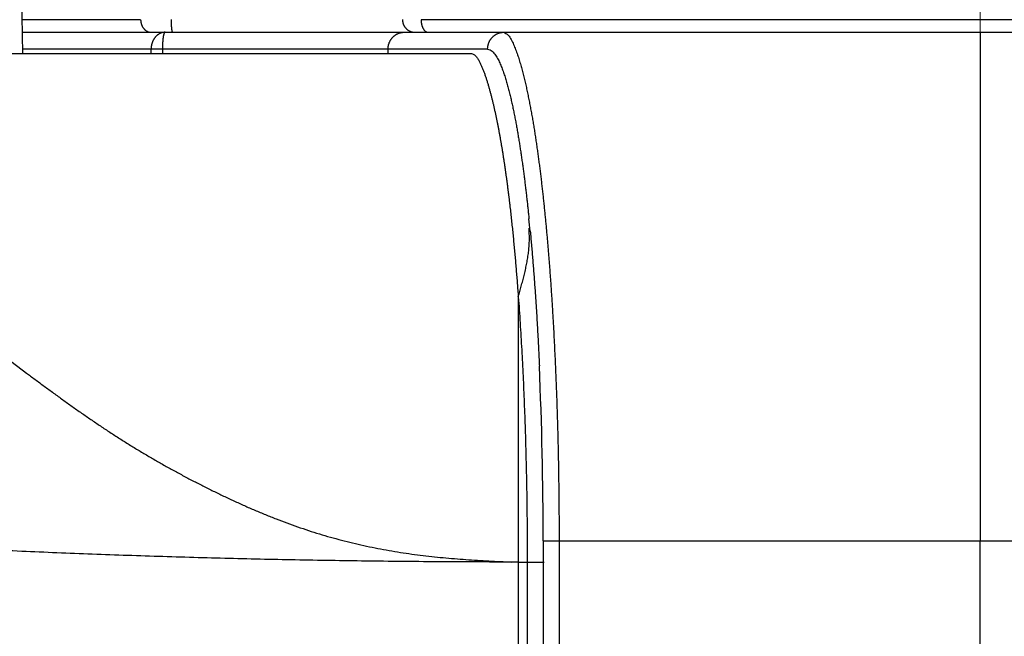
# Model space of a CAD drawing. Header units: millimetres. Extents: x 0 to 1300, y 0 to 891.
# Tile 102 of 148: x 405 to 416, y 487 to 494. Entities that reach past the tile are written whole.
import ezdxf

# ---------------------------------------------------------------- set-up
doc = ezdxf.new("R2010")
doc.units = ezdxf.units.MM
doc.header["$LTSCALE"] = 0.545669
doc.linetypes.add('CENTER', pattern=[50.8, 31.75, -6.35, 6.35, -6.35])
doc.layers.add('NoLayerName_001', color=7, linetype='Continuous')
doc.layers.add('NoLayerName_008', color=7, linetype='Continuous')
doc.styles.get("Standard").update_dxf_attribs({"font": 'txt', "bigfont": 'extfont2'})
doc.dimstyles.get("Standard").update_dxf_attribs({"dimtxt": 2.5, "dimasz": 2.5, "dimexe": 1, "dimexo": 1, "dimtad": 1, "dimdec": 3, "dimzin": 0, "dimdsep": 46, "dimtxsty": 'Standard', "dimcen": 2.5, "dimadec": 3, "dimazin": 0, "dimtfac": 0.75, "dimtdec": 3, "dimtmove": 0, "dimatfit": 3, "dimfxl": 1, "dimarcsym": 0})

# ---------------------------------------------------------------- blocks, each defined once
blk = doc.blocks.new('_OPEN30')
at = {"color": 0, "linetype": 'ByBlock', "lineweight": -2}
for p, q in [((-1, 0.267949), (0, 0)), ((0, 0), (-1, -0.267949)), ((0, 0), (-1, 0))]:
    blk.add_line(p, q, dxfattribs=at)
blk = doc.blocks.new('*D33')
at = {"layer": 'Defpoints', "color": 0}
for p in [(378.5, 537.5), (600, 535), (378.5, 404.675)]:
    blk.add_point(p, dxfattribs=at)
at = {"layer": 'NoLayerName_001', "color": 0, "linetype": 'Continuous', "lineweight": 13}
for p, q in [((378.5, 534.5), (378.5, 401.675)), ((600, 532), (600, 401.675)), ((595.5, 404.675), (383, 404.675))]:
    blk.add_line(p, q, dxfattribs=at)
at = {"layer": 'NoLayerName_001', "color": 0, "lineweight": 13, "xscale": 4.5, "yscale": 4.5, "zscale": 4.5, "rotation": 180}
blk.add_blockref('_OPEN30', (378.5, 404.675), dxfattribs=at)
at = {"layer": 'NoLayerName_001', "color": 0, "lineweight": 13, "xscale": 4.5, "yscale": 4.5, "zscale": 4.5}
blk.add_blockref('_OPEN30', (600, 404.675), dxfattribs=at)
at = {"layer": 'NoLayerName_001', "color": 0, "lineweight": 13, "insert": (489.25, 413.896), "char_height": 10.5, "attachment_point": 5}
blk.add_mtext('\\W0.8000;２２２', dxfattribs=at)

msp = doc.modelspace()

# ---------------------------------------------------------------- linework, layer by layer
at = {"layer": 'NoLayerName_001', "color": 4, "linetype": 'CENTER', "lineweight": 13}
msp.add_line((416.00000213, 461.44883279), (416.00000213, 527.18028281), dxfattribs=at)
at = {"layer": 'NoLayerName_001', "color": 60, "linetype": 'Continuous', "lineweight": 25}
for p, q in [((404.66765602, 495.3087262), (404.70022188, 493.60000002)), ((406.09452096, 493.99869102), (404.69262288, 493.99869093)), ((422.59711619, 493.99869102), (409.40301308, 493.99869102)), ((404.69545666, 493.85), (428.00006463, 493.85)), ((402.19763237, 493.6), (409.99939625, 493.6)), ((410.18825025, 493.65), (404.69926829, 493.65)), ((406.2176863, 493.6), (406.21765502, 493.65)), ((406.35537783, 493.6), (406.35534287, 493.65016348)), ((409.01311176, 493.6), (409.01311176, 493.65)), ((410.55006585, 490.73256714), (410.55006463, 487.6)), ((410.84339667, 487.85), (410.84339666, 482.60193995)), ((410.84339667, 487.85), (422.88249366, 487.85)), ((411.0313352, 487.85), (411.03133511, 482.60193995)), ((416.00006463, 472.97374427), (416.00006463, 487.85)), ((410.55006463, 487.6), (410.85566409, 487.6)), ((410.65566409, 487.6), (410.65566404, 482.60149795))]:
    msp.add_line(p, q, dxfattribs=at)
for centre, radius, start, end in [((409.33257323, 493.99834636), 0.14834642, 258.685712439, 269.95010597), ((387.79568003, 489.32461115), 22.99825579, 5.435103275, 5.805431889), ((365.3886191, 487.89202453), 45.454797, 359.947028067, 2.55085666)]:
    msp.add_arc(centre, radius, start, end, dxfattribs=at)
for points, knots in [([(406.09452096, 493.99869102), (406.09458537, 493.99631603), (406.0946453, 493.99155949), (406.09514987, 493.98443569), (406.09590335, 493.97732661), (406.09695127, 493.97024705), (406.09828239, 493.96321061), (406.09990073, 493.95623122), (406.10180621, 493.94932273), (406.10399984, 493.94249911), (406.10648205, 493.93577498), (406.10925288, 493.92916572), (406.11231215, 493.92268749), (406.11565961, 493.91635667), (406.11929505, 493.91018961), (406.12321823, 493.90420273), (406.12742893, 493.89841241), (406.1319264, 493.89283585), (406.13670715, 493.88749261), (406.14176451, 493.8824048), (406.14709018, 493.87759718), (406.15267549, 493.87309486), (406.1585118, 493.868923), (406.1645905, 493.86510692), (406.17090223, 493.86167192), (406.17743277, 493.85864715), (406.18415255, 493.85604577), (406.19102696, 493.85388335), (406.19802003, 493.85216947), (406.2050964, 493.85094119), (406.21221827, 493.85013304), (406.21698617, 493.85008499), (406.21936239, 493.85)], [0, 0, 0, 0, 0.00712760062, 0.01426687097, 0.02141528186, 0.0285704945, 0.03573043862, 0.04289339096, 0.05005805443, 0.057223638, 0.06438963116, 0.07155441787, 0.07871650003, 0.08587524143, 0.09303098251, 0.10018515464, 0.10734039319, 0.11450064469, 0.12166851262, 0.12884009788, 0.13601173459, 0.14318171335, 0.15035057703, 0.15752141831, 0.16470017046, 0.17189368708, 0.17909748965, 0.18630220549, 0.19349891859, 0.2006797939, 0.20783870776, 0.21497190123, 0.21497190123, 0.21497190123, 0.21497190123]), ([(406.4537585, 493.99921461), (406.45376101, 493.99794835), (406.45376344, 493.99541593), (406.45378259, 493.99161749), (406.45381127, 493.98781934), (406.45385131, 493.98402144), (406.45390247, 493.98022373), (406.45396505, 493.97642616), (406.45403921, 493.97262867), (406.45412514, 493.96883121), (406.45422305, 493.96503371), (406.4543331, 493.96123612), (406.45445551, 493.95743839), (406.45459044, 493.95364046), (406.45473811, 493.94984227), (406.45489868, 493.94604378), (406.45507236, 493.94224494), (406.45525931, 493.93844587), (406.4554604, 493.93464689), (406.45567652, 493.93084847), (406.45590856, 493.92705112), (406.45615741, 493.92325536), (406.45642395, 493.9194617), (406.45670907, 493.91567063), (406.45701366, 493.91188268), (406.45733861, 493.90809835), (406.45768481, 493.90431815), (406.45805311, 493.90054258), (406.45844451, 493.89677218), (406.45885962, 493.89300695), (406.45930077, 493.88924547), (406.45977849, 493.88548553), (406.46030258, 493.88172357), (406.46088312, 493.877956), (406.46152919, 493.87418344), (406.46224778, 493.8704199), (406.46302832, 493.86668896), (406.46389625, 493.8630331), (406.46475711, 493.85940492), (406.46562447, 493.8570903), (406.46602266, 493.85591645)], [0, 0, 0, 0, 0.00379878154, 0.00759723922, 0.01139546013, 0.01519353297, 0.01899154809, 0.02278959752, 0.02658777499, 0.03038617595, 0.03418489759, 0.03798403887, 0.04178370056, 0.04558398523, 0.04938499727, 0.05318684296, 0.05698963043, 0.06079339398, 0.0645978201, 0.06840250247, 0.07220704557, 0.07601106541, 0.07981419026, 0.08361606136, 0.08741633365, 0.09121467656, 0.09501077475, 0.09880432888, 0.10259505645, 0.10638269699, 0.11016838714, 0.11395670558, 0.11775298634, 0.1215628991, 0.12539240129, 0.12923465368, 0.1330572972, 0.13682522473, 0.14051058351, 0.14422922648, 0.14422922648, 0.14422922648, 0.14422922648]), ([(409.18342091, 493.99921461), (409.18348459, 493.99694782), (409.18353653, 493.99240693), (409.18406853, 493.98560888), (409.18486894, 493.97882958), (409.18598461, 493.97208631), (409.1873999, 493.96539508), (409.18911601, 493.95877224), (409.19112947, 493.952234), (409.19343885, 493.94579644), (409.19603955, 493.93947395), (409.19892395, 493.9332786), (409.2020853, 493.92722221), (409.20551667, 493.92131652), (409.2092112, 493.9155733), (409.21316201, 493.91000431), (409.21736222, 493.90462132), (409.22180482, 493.89943633), (409.22647994, 493.89445914), (409.23137765, 493.8896995), (409.23648803, 493.88516719), (409.24180115, 493.88087199), (409.24730711, 493.87682373), (409.25299591, 493.87303208), (409.25885746, 493.86950771), (409.26487846, 493.8662585), (409.27104281, 493.86328881), (409.27733472, 493.86060526), (409.28373731, 493.85820981), (409.29023732, 493.85612108), (409.29680813, 493.85429582), (409.30125608, 493.85337843), (409.30346905, 493.85288294)], [0, 0, 0, 0, 0.00680302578, 0.01361867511, 0.0204444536, 0.02727769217, 0.03411566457, 0.04095570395, 0.0477953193, 0.05463236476, 0.06146626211, 0.06829764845, 0.07512702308, 0.0819547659, 0.08878121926, 0.09560676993, 0.10243193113, 0.10925735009, 0.11608345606, 0.12291049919, 0.12973869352, 0.1365683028, 0.14339972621, 0.15023358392, 0.15707074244, 0.16391082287, 0.17075164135, 0.17759060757, 0.18442492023, 0.19125169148, 0.19806807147, 0.20487137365, 0.20487137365, 0.20487137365, 0.20487137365]), ([(409.40301308, 493.99869102), (409.40303853, 493.99693241), (409.40306451, 493.99341398), (409.40325317, 493.98813831), (409.40353295, 493.98286505), (409.40392115, 493.97759666), (409.40441474, 493.97233537), (409.40501613, 493.9670835), (409.40572627, 493.96184331), (409.40654651, 493.9566171), (409.40747809, 493.95140715), (409.40852229, 493.94621575), (409.4096802, 493.94104543), (409.41095323, 493.93589977), (409.41234756, 493.93078467), (409.41386876, 493.92570691), (409.41552248, 493.92067339), (409.41731436, 493.91569104), (409.41925003, 493.91076677), (409.42133514, 493.90590752), (409.42357532, 493.9011202), (409.42597634, 493.89641182), (409.42854276, 493.89179021), (409.4312799, 493.88726689), (409.434196, 493.88285884), (409.43729783, 493.87858461), (409.44059155, 493.87446236), (409.44408731, 493.87051144), (409.44781816, 493.86677032), (409.45181421, 493.86327635), (409.45609932, 493.86007675), (409.46066428, 493.85721824), (409.4654703, 493.85474749), (409.47047013, 493.8527148), (409.47561667, 493.8512068), (409.48085761, 493.85017715), (409.48439956, 493.85011002), (409.48615696, 493.85)], [0, 0, 0, 0, 0.00527636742, 0.0105549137, 0.0158354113, 0.02111771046, 0.02640174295, 0.03168752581, 0.03697516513, 0.04226485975, 0.047556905, 0.05285169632, 0.05814973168, 0.06345080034, 0.06875271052, 0.07405337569, 0.07935125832, 0.08464541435, 0.08993553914, 0.09522201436, 0.10050595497, 0.10578925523, 0.11107455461, 0.11636163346, 0.12164631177, 0.12692587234, 0.132199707, 0.13746989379, 0.14274433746, 0.14803937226, 0.15338017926, 0.15877084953, 0.16417853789, 0.16957335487, 0.17493432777, 0.18025261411, 0.18553512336, 0.18553512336, 0.18553512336, 0.18553512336]), ([(406.34106486, 493.84325077), (406.33850673, 493.84235232), (406.3333467, 493.84065672), (406.32582833, 493.83748987), (406.31845657, 493.83397081), (406.31127519, 493.8300501), (406.30429833, 493.82576516), (406.29754812, 493.82113009), (406.29104383, 493.8161645), (406.28480242, 493.81088429), (406.27882997, 493.80531164), (406.27312948, 493.79946592), (406.26770345, 493.79336617), (406.26255437, 493.78703141), (406.25768475, 493.78048062), (406.25309699, 493.77373264), (406.24879265, 493.76680474), (406.24477202, 493.75971196), (406.24103383, 493.75246749), (406.23757639, 493.74508376), (406.23439802, 493.73757321), (406.23149702, 493.72994826), (406.22887172, 493.72222134), (406.22652043, 493.71440482), (406.22444137, 493.70651083), (406.22263575, 493.6985504), (406.22110452, 493.69053448), (406.21984969, 493.68247393), (406.2188692, 493.67437968), (406.21817615, 493.66626248), (406.21772725, 493.65813371), (406.21770188, 493.65270965), (406.21765502, 493.65)], [0, 0, 0, 0, 0.00813393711, 0.0162857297, 0.02445320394, 0.03263260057, 0.04081886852, 0.04900594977, 0.05718705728, 0.06535778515, 0.07352188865, 0.08168324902, 0.08984410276, 0.09800517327, 0.10616580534, 0.11432409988, 0.12247758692, 0.13062757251, 0.13877692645, 0.14692767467, 0.15508103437, 0.16323747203, 0.17139676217, 0.17955804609, 0.18772001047, 0.19588145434, 0.20404114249, 0.21219773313, 0.22034982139, 0.22849598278, 0.23663481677, 0.24476499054, 0.24476499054, 0.24476499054, 0.24476499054]), ([(406.38345857, 493.85), (406.38250407, 493.84998942), (406.3805936, 493.84998364), (406.37772787, 493.84988256), (406.37486166, 493.84972718), (406.37199677, 493.84950821), (406.3691349, 493.84922909), (406.36627781, 493.84888984), (406.3634272, 493.84849139), (406.36058481, 493.84803444), (406.35775238, 493.84751973), (406.35493162, 493.84694804), (406.3521243, 493.84631996), (406.34933197, 493.84563684), (406.34655708, 493.84489712), (406.34379867, 493.84411012), (406.34197702, 493.84353266), (406.34106486, 493.84325077)], [0, 0, 0, 0, 0.002863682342, 0.005730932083, 0.008601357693, 0.011474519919, 0.014349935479, 0.017227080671, 0.020105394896, 0.022984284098, 0.025863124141, 0.028741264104, 0.031618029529, 0.034492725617, 0.037364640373, 0.040233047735, 0.043097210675, 0.043097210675, 0.043097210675, 0.043097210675]), ([(406.35534287, 493.65016348), (406.35534715, 493.65211723), (406.35534978, 493.65602528), (406.35538936, 493.6618879), (406.35545053, 493.66775149), (406.3555373, 493.67361548), (406.35564886, 493.67947932), (406.35578569, 493.68534244), (406.35594793, 493.69120429), (406.3561358, 493.6970643), (406.3563495, 493.70292192), (406.35658924, 493.70877658), (406.35685523, 493.71462773), (406.35714767, 493.72047479), (406.3574668, 493.72631731), (406.35781276, 493.73215533), (406.35818858, 493.73798935), (406.35859747, 493.74382043), (406.35904258, 493.74964971), (406.35952709, 493.75547836), (406.36005417, 493.76130754), (406.360627, 493.76713842), (406.36124875, 493.77297215), (406.3619226, 493.77880989), (406.36265166, 493.78465281), (406.36343933, 493.79050157), (406.36428709, 493.79635348), (406.36520888, 493.80219925), (406.36622065, 493.8080246), (406.36733695, 493.81381448), (406.36857475, 493.81955219), (406.36994274, 493.82522711), (406.37148013, 493.8308065), (406.37312093, 493.83636337), (406.37527463, 493.8417559), (406.37796073, 493.84734677), (406.38181849, 493.84895625), (406.38345857, 493.85)], [0, 0, 0, 0, 0.00586124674, 0.01172412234, 0.0175881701, 0.02345293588, 0.02931796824, 0.03518281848, 0.04104704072, 0.04691019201, 0.05277183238, 0.05863152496, 0.06448883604, 0.07034333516, 0.07619459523, 0.08204245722, 0.08788803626, 0.09373286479, 0.09957852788, 0.10542666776, 0.1112789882, 0.11713725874, 0.12300331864, 0.12887908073, 0.13476653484, 0.14066775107, 0.14658346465, 0.15250518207, 0.15842114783, 0.16432041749, 0.17019305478, 0.17603033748, 0.18182498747, 0.18757206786, 0.19334104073, 0.19944976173, 0.20528187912, 0.20528187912, 0.20528187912, 0.20528187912]), ([(406.46602266, 493.85591645), (406.46663458, 493.85471329), (406.46736064, 493.85201641), (406.46984043, 493.85076899), (406.47083143, 493.85)], [0, 0, 0, 0, 0.0040495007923, 0.0078125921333, 0.0078125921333, 0.0078125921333, 0.0078125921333]), ([(409.01311176, 493.65), (409.01319378, 493.65336649), (409.01323864, 493.66011095), (409.01402354, 493.67020929), (409.0152321, 493.68027873), (409.01693811, 493.69029143), (409.01911651, 493.70022115), (409.02176885, 493.7100412), (409.02488948, 493.71972505), (409.02847505, 493.72924603), (409.03252026, 493.73857796), (409.03701638, 493.74769639), (409.04195529, 493.75657686), (409.04732875, 493.76519495), (409.05312857, 493.77352622), (409.05934661, 493.78154613), (409.06597442, 493.78923035), (409.07300357, 493.79655236), (409.08041648, 493.80349093), (409.08819196, 493.81002661), (409.09630907, 493.81613876), (409.1047467, 493.82180689), (409.11348382, 493.82701037), (409.12249925, 493.83172881), (409.13177115, 493.83594027), (409.14127173, 493.83962557), (409.15096539, 493.84277632), (409.16081556, 493.845379), (409.17078503, 493.84742916), (409.18083732, 493.84888972), (409.19093356, 493.84984431), (409.19768336, 493.84989993), (409.20105028, 493.85)], [0, 0, 0, 0, 0.01010245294, 0.02022564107, 0.03036610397, 0.04052004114, 0.05068352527, 0.06085271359, 0.07102405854, 0.08119452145, 0.09136190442, 0.10152477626, 0.11168217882, 0.12183379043, 0.13198012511, 0.14212273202, 0.15226439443, 0.16240898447, 0.17255792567, 0.18271065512, 0.19286676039, 0.20302626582, 0.21318988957, 0.22335929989, 0.23353733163, 0.24372438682, 0.25391427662, 0.26409981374, 0.27427393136, 0.28443011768, 0.29456285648, 0.30466807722, 0.30466807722, 0.30466807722, 0.30466807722]), ([(410.18825025, 493.65), (410.18833228, 493.65336649), (410.18837714, 493.66011095), (410.18916203, 493.67020929), (410.1903706, 493.68027873), (410.1920766, 493.69029143), (410.194255, 493.70022115), (410.19690734, 493.7100412), (410.20002798, 493.71972505), (410.20361354, 493.72924603), (410.20765875, 493.73857796), (410.21215487, 493.74769639), (410.21709378, 493.75657686), (410.22246724, 493.76519495), (410.22826706, 493.77352622), (410.23448511, 493.78154613), (410.24111292, 493.78923035), (410.24814206, 493.79655235), (410.25555498, 493.80349092), (410.26333045, 493.81002661), (410.27144756, 493.81613876), (410.27988519, 493.82180689), (410.28862231, 493.82701037), (410.29763775, 493.83172881), (410.30690964, 493.83594027), (410.31641022, 493.83962557), (410.32610388, 493.84277632), (410.33595405, 493.845379), (410.34592352, 493.84742916), (410.35597582, 493.84888972), (410.36607205, 493.84984431), (410.37282186, 493.84989993), (410.37618878, 493.85)], [0, 0, 0, 0, 0.0101024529, 0.020225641, 0.03036610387, 0.04052004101, 0.0506835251, 0.06085271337, 0.07102405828, 0.08119452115, 0.09136190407, 0.10152477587, 0.11168217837, 0.12183378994, 0.13198012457, 0.14212273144, 0.15226439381, 0.1624089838, 0.17255792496, 0.18271065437, 0.1928667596, 0.203026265, 0.21318988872, 0.22335929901, 0.23353733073, 0.2437243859, 0.25391427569, 0.26409981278, 0.27427393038, 0.28443011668, 0.29456285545, 0.30466807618, 0.30466807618, 0.30466807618, 0.30466807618]), ([(410.37618878, 493.84999968), (410.39441767, 493.8388686), (410.43629641, 493.82255453), (410.4663124, 493.76259793), (410.49523934, 493.70628687), (410.51902052, 493.64638915), (410.54078799, 493.5861343), (410.56055393, 493.52508409), (410.57884287, 493.46361074), (410.5960021, 493.40180616), (410.61212593, 493.33972349), (410.6273276, 493.27740309), (410.64171668, 493.21488576), (410.65540186, 493.15221095), (410.66850032, 493.08941572), (410.68105703, 493.02651624), (410.69310372, 492.96352174), (410.70467607, 492.90044082), (410.71580877, 492.83728186), (410.72653692, 492.77405327), (410.73689503, 492.71076292), (410.7469008, 492.64741555), (410.75657247, 492.58401575), (410.76592815, 492.52056802), (410.77498597, 492.45707686), (410.78376408, 492.39354671), (410.79228068, 492.32998157), (410.80054539, 492.26638381), (410.80856791, 492.20275543), (410.81635792, 492.13909834), (410.82392516, 492.07541448), (410.83127924, 492.01170573), (410.83843017, 491.94797396), (410.84538461, 491.88422052), (410.85214844, 491.82044657), (410.85872789, 491.7566533), (410.86512856, 491.69284182), (410.87135822, 491.62901344), (410.87741662, 491.5651687), (410.88333316, 491.50131071), (410.88712477, 491.45872491), (410.88903967, 491.43743375)], [0, 0, 0, 0, 0.0640760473, 0.1279307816, 0.1921814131, 0.2562769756, 0.3204243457, 0.3845618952, 0.4487008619, 0.5128365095, 0.5769750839, 0.6411208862, 0.7052730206, 0.7694260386, 0.8335720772, 0.8977109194, 0.9618455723, 1.0259781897, 1.0901101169, 1.1542419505, 1.2183738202, 1.2825061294, 1.346639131, 1.4107727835, 1.4749067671, 1.5390405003, 1.6031733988, 1.667305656, 1.7314375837, 1.7955693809, 1.8597011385, 1.923832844, 1.9879644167, 2.0520959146, 2.1162274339, 2.180359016, 2.2444906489, 2.3086222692, 2.3727537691, 2.4368851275, 2.5010164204, 2.5010164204, 2.5010164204, 2.5010164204]), ([(409.99939666, 493.59999862), (410.01125875, 493.59470052), (410.03853452, 493.58766874), (410.06213076, 493.55316576), (410.0833944, 493.51980761), (410.10132548, 493.48458359), (410.11778121, 493.4487191), (410.13282275, 493.41218455), (410.14687769, 493.37532044), (410.16011847, 493.33813482), (410.17268019, 493.30070796), (410.18462569, 493.26308475), (410.19602225, 493.22529544), (410.20693765, 493.18736562), (410.2174447, 493.14932116), (410.22757613, 493.11117511), (410.23735567, 493.07293717), (410.24680938, 493.03461729), (410.25596342, 492.99622512), (410.26484158, 492.95776887), (410.27345869, 492.91925379), (410.28183108, 492.88068489), (410.28997444, 492.84206699), (410.29790567, 492.803405), (410.30563698, 492.7647025), (410.31317472, 492.72596161), (410.32052646, 492.68718453), (410.32769948, 492.64837339), (410.3347011, 492.60953033), (410.34153866, 492.5706575), (410.34821947, 492.53175703), (410.35475088, 492.49283108), (410.36114013, 492.45388177), (410.36739488, 492.4149112), (410.37352113, 492.37592092), (410.37952171, 492.33691177), (410.38539966, 492.29788445), (410.39115938, 492.25883984), (410.3967996, 492.21977804), (410.40234047, 492.18070211), (410.4059282, 492.15463671), (410.40773534, 492.14160588)], [0, 0, 0, 0, 0.0389744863, 0.0805785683, 0.1195860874, 0.1590364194, 0.1986338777, 0.2380619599, 0.2775085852, 0.3169910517, 0.3564690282, 0.3959396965, 0.4354082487, 0.4748766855, 0.5143445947, 0.553812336, 0.5932805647, 0.6327491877, 0.6722174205, 0.7116846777, 0.7511515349, 0.7906184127, 0.8300854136, 0.8695523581, 0.9090192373, 0.9484863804, 0.9879540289, 1.0274223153, 1.0668912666, 1.1063608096, 1.1458307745, 1.1853008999, 1.2247708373, 1.2642401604, 1.3037086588, 1.3431765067, 1.3826438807, 1.4221109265, 1.4615777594, 1.5010444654, 1.5405111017, 1.5405111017, 1.5405111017, 1.5405111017]), ([(410.18825025, 493.65), (410.19797701, 493.64771169), (410.21848265, 493.64581201), (410.24300439, 493.62686863), (410.26379419, 493.60539937), (410.28169747, 493.58116231), (410.29762575, 493.55572816), (410.31212544, 493.5294262), (410.32538901, 493.50248097), (410.33766722, 493.47506914), (410.34922112, 493.4473537), (410.36013396, 493.41939383), (410.37047458, 493.39122626), (410.38031997, 493.36288453), (410.38974467, 493.33439986), (410.39878257, 493.30578871), (410.40746887, 493.27706762), (410.41583818, 493.24825251), (410.42392704, 493.21935848), (410.43175554, 493.19039414), (410.43934196, 493.16136623), (410.44670493, 493.13228115), (410.45386426, 493.1031454), (410.46083412, 493.07396367), (410.46762184, 493.04473869), (410.4742362, 493.01547333), (410.48068558, 492.98617039), (410.48697851, 492.95683267), (410.49312342, 492.92746298), (410.49912883, 492.89806413), (410.50500316, 492.86863891), (410.51075508, 492.83919008), (410.51639244, 492.80971991), (410.52191832, 492.78022946), (410.52733633, 492.75071961), (410.53265002, 492.72119123), (410.53786267, 492.69164515), (410.54297874, 492.66208237), (410.5479982, 492.63250317), (410.55293787, 492.60291057), (410.55614703, 492.58316839), (410.5577621, 492.57329904)], [0, 0, 0, 0, 0.0299769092, 0.0599920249, 0.0900089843, 0.1200213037, 0.1500331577, 0.1800413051, 0.2100688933, 0.240109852, 0.2701344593, 0.3001427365, 0.330144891, 0.3601461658, 0.3901481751, 0.4201520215, 0.4501577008, 0.4801638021, 0.5101682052, 0.5401711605, 0.570173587, 0.6001759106, 0.6301781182, 0.660180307, 0.6901829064, 0.7201862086, 0.7501903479, 0.7801953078, 0.8102009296, 0.8402069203, 0.8702128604, 0.9002182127, 0.9302225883, 0.9602261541, 0.9902291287, 1.0202316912, 1.0502339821, 1.0802361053, 1.1102381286, 1.1402400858, 1.1702419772, 1.1702419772, 1.1702419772, 1.1702419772]), ([(410.5577621, 492.57329904), (410.55934942, 492.56342521), (410.56254377, 492.54368075), (410.56721694, 492.51404513), (410.57182204, 492.48439891), (410.57634828, 492.45474049), (410.58080125, 492.42507089), (410.58518213, 492.39539044), (410.5894933, 492.36569965), (410.59373681, 492.33599898), (410.5979148, 492.30628892), (410.60202937, 492.27656993), (410.60608273, 492.24684248), (410.6100765, 492.21710693), (410.6140116, 492.18736351), (410.61788907, 492.15761245), (410.62170994, 492.12785399), (410.62547525, 492.09808835), (410.62918602, 492.06831576), (410.63406237, 492.02860999), (410.64002661, 491.97896159), (410.64698208, 491.91935955), (410.65374386, 491.85973528), (410.66032136, 491.80009074), (410.66671849, 491.74042734), (410.6719195, 491.69069469), (410.6749621, 491.66084741), (410.67598062, 491.65089888)], [0, 0, 0, 0, 0.03000179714, 0.06000351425, 0.09000522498, 0.12000698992, 0.15000885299, 0.18001084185, 0.21001296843, 0.24001522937, 0.2700176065, 0.30002006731, 0.33002256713, 0.36002509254, 0.39002766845, 0.42003031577, 0.45003304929, 0.4800358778, 0.51003880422, 0.54004182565, 0.60004809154, 0.66005456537, 0.72006102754, 0.78006717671, 0.84007263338, 0.90007694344, 0.93007851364, 0.93007851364, 0.93007851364, 0.93007851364]), ([(410.40773534, 492.14160588), (410.40950707, 492.1285702), (410.41307582, 492.10250227), (410.41827716, 492.06337988), (410.42339181, 492.02424619), (410.42840649, 491.98509961), (410.43332803, 491.94594128), (410.43815741, 491.90677149), (410.44289721, 491.86759073), (410.44754957, 491.82839943), (410.45211674, 491.78919806), (410.45660095, 491.74998705), (410.46100444, 491.71076685), (410.46532942, 491.67153792), (410.46957815, 491.6323007), (410.47375285, 491.59305564), (410.47785574, 491.55380312), (410.48323229, 491.50145691), (410.4897803, 491.43600666), (410.49737255, 491.35744035), (410.50471049, 491.27884989), (410.51180495, 491.20023706), (410.51866755, 491.12160366), (410.52530627, 491.04295111), (410.53172943, 490.96428073), (410.53793552, 490.88559309), (410.54396151, 490.80689158), (410.54778739, 490.75440973), (410.54972425, 490.72817064)], [0, 0, 0, 0, 0.0394665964, 0.0789331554, 0.1183996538, 0.1578660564, 0.1973323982, 0.2367987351, 0.2762651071, 0.3157315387, 0.3551980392, 0.3946646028, 0.4341312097, 0.473597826, 0.513064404, 0.5525308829, 0.5919972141, 0.6314634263, 0.7103956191, 0.7893277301, 0.8682598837, 0.9471920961, 1.0261242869, 1.1050564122, 1.1839884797, 1.2629204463, 1.3418522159, 1.4207836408, 1.4207836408, 1.4207836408, 1.4207836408]), ([(402.09000892, 491.60918146), (402.12990244, 491.58822954), (402.20989342, 491.5466972), (402.32869721, 491.48214771), (402.44681164, 491.41631781), (402.56411387, 491.34901766), (402.68064406, 491.28036949), (402.79639872, 491.21041192), (402.91138598, 491.13920584), (403.02561129, 491.0668066), (403.13908287, 490.99326694), (403.25182129, 490.91864465), (403.36386036, 490.84300335), (403.47523637, 490.76640296), (403.58598446, 490.68890139), (403.6961462, 490.61056608), (403.80579549, 490.5315095), (403.91500291, 490.45183865), (404.02384014, 490.37166167), (404.13238058, 490.29108553), (404.38511237, 490.10238046), (404.63678771, 489.91226643), (404.88997876, 489.72418199), (404.99877818, 489.64396244), (405.10794015, 489.56423304), (405.21755147, 489.48512005), (405.32769588, 489.40674936), (405.43845613, 489.32924661), (405.54991451, 489.25274419), (405.6621256, 489.17734487), (405.77513386, 489.10314562), (405.88898197, 489.03024367), (406.00371886, 488.95874817), (406.11935881, 488.88871938), (406.23585759, 488.82012447), (406.35318016, 488.75294606), (406.47129168, 488.68716772), (406.59014997, 488.62275245), (406.70976489, 488.55975955), (406.83001184, 488.49797224), (406.91085355, 488.45812724), (406.95119049, 488.43803606)], [0, 0, 0, 0, 0.135182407, 0.270383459, 0.4056027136, 0.5408377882, 0.6760844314, 0.8113365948, 0.9465865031, 1.0818247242, 1.2170407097, 1.3522335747, 1.4874120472, 1.6225834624, 1.7577533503, 1.8929256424, 2.028102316, 2.1632828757, 2.298464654, 2.4336440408, 2.5688211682, 3.2446915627, 3.3798644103, 3.5150394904, 3.650217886, 3.785396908, 3.9205755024, 4.0557556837, 4.1909417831, 4.3261311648, 4.4613191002, 4.5965042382, 4.7316888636, 4.8668763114, 5.002066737, 5.1372587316, 5.2724495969, 5.4076365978, 5.5428216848, 5.6780080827, 5.8131987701, 5.8131987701, 5.8131987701, 5.8131987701]), ([(410.54972425, 490.72817064), (410.55566595, 490.74924227), (410.56461586, 490.78083891), (410.57639933, 490.82300991), (410.58514651, 490.85466383), (410.59376761, 490.88635445), (410.60223211, 490.91809113), (410.61050878, 490.94988257), (410.61856244, 490.98173616), (410.62634438, 491.01366011), (410.63380717, 491.04566046), (410.64090288, 491.07774318), (410.64758368, 491.10991419), (410.65380168, 491.14217947), (410.65950903, 491.17454494), (410.66465776, 491.20701658), (410.66920006, 491.23959958), (410.67308637, 491.27229199), (410.6762732, 491.30508018), (410.67871731, 491.33794046), (410.6803755, 491.37084582), (410.68120072, 491.40376882), (410.68116077, 491.43668343), (410.68016778, 491.46955835), (410.67834138, 491.50238198), (410.67613158, 491.52417727), (410.67515099, 491.53508195)], [0, 0, 0, 0, 0.06567993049, 0.09851907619, 0.13135887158, 0.16420055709, 0.19704576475, 0.22989659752, 0.26275336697, 0.29561258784, 0.32847144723, 0.36132856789, 0.39418422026, 0.42704053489, 0.45990171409, 0.49277424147, 0.52566708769, 0.55858975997, 0.59153487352, 0.62448716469, 0.65743407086, 0.69036605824, 0.72327686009, 0.75616372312, 0.78902765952, 0.82187370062, 0.82187370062, 0.82187370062, 0.82187370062]), ([(410.69053844, 491.50296556), (410.69300871, 491.47655285), (410.69801183, 491.42373315), (410.70514109, 491.34446868), (410.71205805, 491.26518517), (410.71873121, 491.18588021), (410.72518127, 491.10655629), (410.73141475, 491.02721451), (410.73743656, 490.94785583), (410.74325084, 490.86848109), (410.74886192, 490.78909116), (410.75427408, 490.70968689), (410.75949164, 490.63026914), (410.76451887, 490.55083877), (410.76936008, 490.47139662), (410.77401954, 490.39194356), (410.77850166, 490.31248044), (410.78281028, 490.23300811), (410.78695142, 490.15352749), (410.79092292, 490.07403914), (410.79475319, 489.99454504), (410.79715542, 489.94154236), (410.79837543, 489.91504215)], [0, 0, 0, 0, 0.0795839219, 0.1591680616, 0.2387526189, 0.3183377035, 0.3979233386, 0.4775095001, 0.5570962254, 0.6366835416, 0.7162714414, 0.7958598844, 0.8754487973, 0.955038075, 1.034627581, 1.1142171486, 1.1938065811, 1.2733956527, 1.3529841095, 1.4325716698, 1.512158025, 1.5917428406, 1.5917428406, 1.5917428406, 1.5917428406]), ([(410.88903967, 491.43743375), (410.89090346, 491.41613806), (410.89466769, 491.37354986), (410.90009415, 491.30964847), (410.90539412, 491.24573653), (410.91054764, 491.18181262), (410.91556499, 491.11787793), (410.92044707, 491.0539328), (410.92519708, 490.98997773), (410.9298176, 490.9260132), (410.93431138, 490.86203965), (410.93868111, 490.79805755), (410.94292957, 490.73406733), (410.94705897, 490.67006937), (410.95107131, 490.60606398), (410.95626775, 490.52071392), (410.96248068, 490.41400917), (410.96950103, 490.28593867), (410.97609828, 490.1578453), (410.98228153, 490.02973087), (410.98806061, 489.9015972), (410.99344514, 489.77344609), (410.99844478, 489.64527936), (411.00306928, 489.51709876), (411.00732793, 489.38890583), (411.01122499, 489.26070172), (411.01476508, 489.13248743), (411.01795273, 489.00426392), (411.02079251, 488.87603216), (411.02328891, 488.74779313), (411.02544673, 488.6195478), (411.02726901, 488.49129717), (411.02875591, 488.36304225), (411.02991264, 488.23478408), (411.03072676, 488.10652366), (411.03125142, 487.97826208), (411.03128055, 487.8927539), (411.0313352, 487.85)], [0, 0, 0, 0, 0.0641312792, 0.1282625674, 0.1923938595, 0.2565251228, 0.3206563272, 0.3847875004, 0.4489186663, 0.5130498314, 0.5771809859, 0.6413121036, 0.705443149, 0.7695741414, 0.8337051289, 0.8978361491, 1.0260983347, 1.1543608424, 1.2826237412, 1.4108870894, 1.5391508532, 1.6674149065, 1.7956790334, 1.9239429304, 2.0522063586, 2.1804694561, 2.3087324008, 2.4369953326, 2.5652583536, 2.6935215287, 2.8217848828, 2.9500483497, 3.0783117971, 3.2065750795, 3.3348380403, 3.4631005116, 3.5913623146, 3.5913623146, 3.5913623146, 3.5913623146]), ([(410.55021526, 490.7302325), (410.5538914, 490.67815352), (410.56142012, 490.57400713), (410.57165486, 490.41771311), (410.58128363, 490.26137875), (410.59021215, 490.10499985), (410.59849262, 489.94858267), (410.60613799, 489.79213065), (410.61317171, 489.63564799), (410.61961443, 489.47913869), (410.62548752, 489.32260679), (410.63081233, 489.16605622), (410.63560957, 489.00949029), (410.6398831, 488.85291117), (410.64363744, 488.69632057), (410.64687681, 488.5397201), (410.64960595, 488.38311137), (410.65182777, 488.226496), (410.6535521, 488.06987562), (410.65476279, 487.91325181), (410.65554079, 487.75662627), (410.65558331, 487.65220851), (410.65566409, 487.6)], [0, 0, 0, 0, 0.1566256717, 0.3132533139, 0.4698835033, 0.6265165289, 0.7831524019, 0.9397908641, 1.096431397, 1.2530732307, 1.409715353, 1.5663565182, 1.7229956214, 1.8796326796, 2.0362679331, 2.1929015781, 2.3495337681, 2.5061646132, 2.6627941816, 2.8194224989, 2.9760495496, 3.1326752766, 3.1326752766, 3.1326752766, 3.1326752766]), ([(406.95119049, 488.43803606), (406.99175606, 488.4184055), (407.0727203, 488.37879489), (407.19517124, 488.32147442), (407.31827654, 488.26558531), (407.44217939, 488.21149014), (407.56688807, 488.15927829), (407.69243903, 488.10911313), (407.81884434, 488.06112222), (407.94611454, 488.01544379), (408.07425626, 487.97220895), (408.20327666, 487.93157297), (408.3331289, 487.89355738), (408.46374425, 487.85812994), (408.59505569, 487.82527288), (408.726995, 487.79496477), (408.8594943, 487.76718526), (408.99248559, 487.74191339), (409.12590102, 487.71912959), (409.25967426, 487.69880909), (409.39375434, 487.68094365), (409.52808322, 487.66533568), (409.66262007, 487.65175513), (409.79733008, 487.63997844), (409.93217835, 487.62978213), (410.06712971, 487.62093569), (410.20215022, 487.61323693), (410.33720124, 487.60637786), (410.42725752, 487.60242228), (410.47227664, 487.60036765)], [0, 0, 0, 0, 0.1351973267, 0.2703969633, 0.4055922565, 0.5407821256, 0.6759718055, 0.8111679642, 0.9463689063, 1.0815770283, 1.216801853, 1.3520589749, 1.4873539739, 1.622682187, 1.7580365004, 1.893407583, 2.0287839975, 2.16415231, 2.2994971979, 2.4348015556, 2.5700526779, 2.7052712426, 2.840482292, 2.9757006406, 3.1109319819, 3.2461740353, 3.3814176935, 3.5166481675, 3.651846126, 3.651846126, 3.651846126, 3.651846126])]:
    msp.add_open_spline(points, degree=3, knots=knots, dxfattribs=at)
at = {"layer": 'NoLayerName_008', "color": 60, "linetype": 'Continuous', "lineweight": 25}
for p, q in [((416.00006463, 493.85), (416.00006463, 487.85)), ((410.55005457, 487.6), (410.55005602, 478.6))]:
    msp.add_line(p, q, dxfattribs=at)
for points, knots in [([(410.47236782, 487.6000205), (410.33343624, 487.60029168), (410.05557075, 487.60054172), (409.63877558, 487.6026707), (409.22198474, 487.60587945), (408.8052036, 487.61037941), (408.38843721, 487.61614473), (407.97169068, 487.62321312), (407.55496914, 487.63160532), (407.13827765, 487.64134639), (406.7216213, 487.65246111), (406.3050041, 487.66493717), (405.88842982, 487.67876108), (405.4719022, 487.69391966), (405.055425, 487.71039967), (404.63900195, 487.72818785), (404.22263682, 487.74727107), (403.80633312, 487.76763569), (403.39009417, 487.78927053), (402.97392302, 487.81216714), (402.55782255, 487.83631653), (402.1417956, 487.86170987), (401.72584504, 487.88833819), (401.30997373, 487.91619289), (400.89418458, 487.9452641), (400.47848111, 487.9755467), (400.06286897, 488.00705913), (399.64735443, 488.03982232), (399.23194207, 488.07383882), (398.81664305, 488.1091822), (398.40144405, 488.1456603), (398.12476232, 488.17126878), (397.98640737, 488.18391175)], [0, 0, 0, 0, 0.4167955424, 0.8335956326, 1.2503988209, 1.6672038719, 2.0840097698, 2.5008157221, 2.9176211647, 3.3344257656, 3.7512294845, 4.1680326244, 4.584835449, 5.0016380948, 5.4184405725, 5.8352427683, 6.2520444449, 6.6688452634, 7.0856452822, 7.5024450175, 7.9192449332, 8.3360454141, 8.7528467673, 9.1696492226, 9.5864529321, 10.0032576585, 10.4200624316, 10.8368663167, 11.2536685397, 11.67046849, 12.0872657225, 12.5040599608, 12.5040599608, 12.5040599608, 12.5040599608]), ([(410.55006463, 487.6), (410.5487693, 487.59999103), (410.5461784, 487.59998492), (410.54229259, 487.59990471), (410.53840715, 487.59979686), (410.53322701, 487.59962055), (410.52804772, 487.59942304), (410.52286805, 487.59925023), (410.51898358, 487.59914484), (410.51509909, 487.59907532), (410.5112145, 487.59905339), (410.50733001, 487.59909076), (410.50344579, 487.5991756), (410.49956172, 487.59929608), (410.4943827, 487.59948853), (410.48920415, 487.59970471), (410.48402463, 487.5998983), (410.48013958, 487.60001823), (410.47625404, 487.6001097), (410.47366318, 487.60012226), (410.47236788, 487.60013459)], [0, 0, 0, 0, 0.003886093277, 0.007772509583, 0.011659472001, 0.015546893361, 0.023321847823, 0.02720860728, 0.031094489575, 0.03497944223, 0.038863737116, 0.042748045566, 0.046633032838, 0.050518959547, 0.054405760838, 0.062180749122, 0.066068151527, 0.069955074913, 0.073841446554, 0.077727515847, 0.077727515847, 0.077727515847, 0.077727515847])]:
    msp.add_open_spline(points, degree=3, knots=knots, dxfattribs=at)

# ---------------------------------------------------------------- dimensions: what is measured, and where the dimension line sits
at = {"layer": 'NoLayerName_001', "color": 3, "linetype": 'Continuous', "lineweight": 13}
dim = msp.add_linear_dim(base=(378.5, 404.67462069), p1=(600, 535), p2=(378.5, 537.5), angle=180, text='\\W0.8000;２２２', dimstyle='Standard', override={"dimtxt": 10.5, "dimasz": 4.5, "dimexe": 3, "dimexo": 3, "dimgap": 3, "dimzin": 8, "dimblk": 'OPEN30', "dimclrd": 0, "dimclre": 0, "dimclrt": 0, "dimtp": 0, "dimtm": 0, "dimlwd": 13, "dimlwe": 13}, dxfattribs=at)
dim.commit()
dim.dimension.update_dxf_attribs({"geometry": '*D33', "text_midpoint": (489.25, 404.67462069), "dimtype": 160})

doc.saveas('drawing.dxf')
